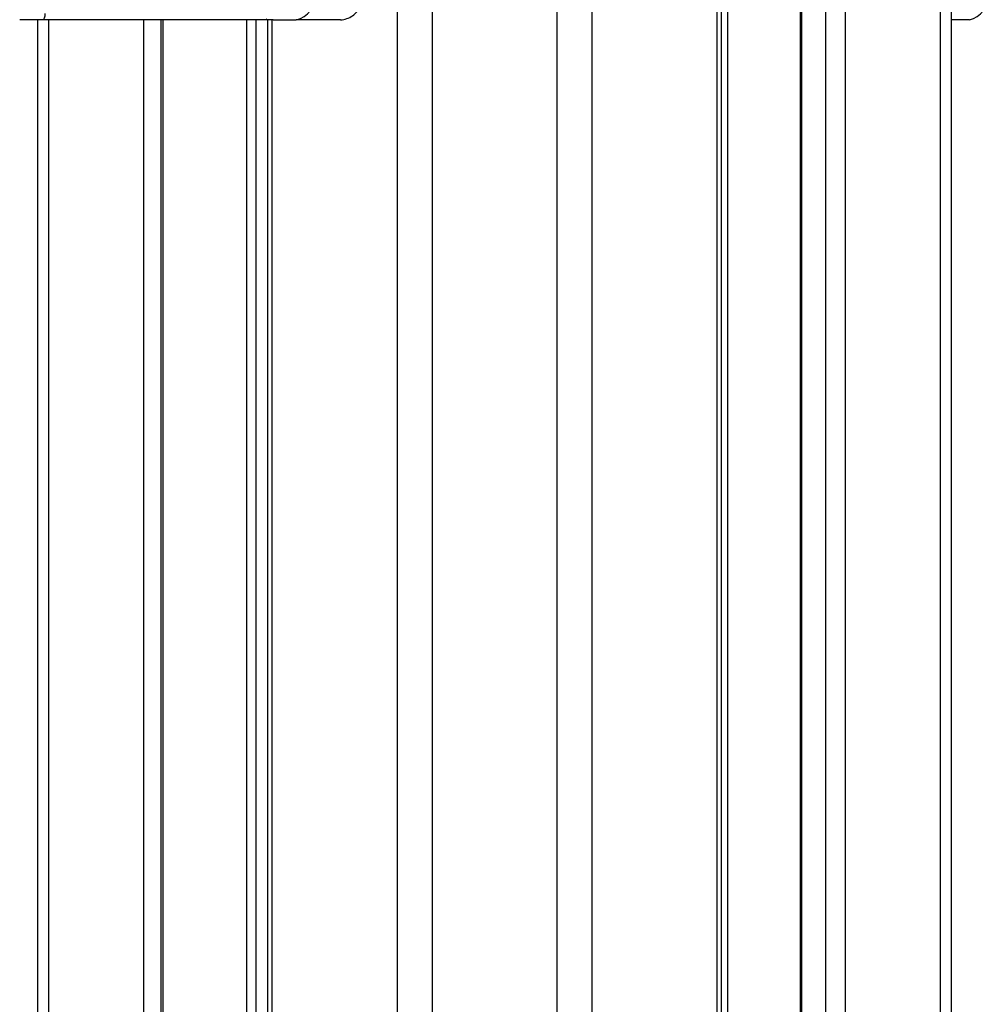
# Model space of a CAD drawing. Header units: millimetres. Extents: x 20 to 22981, y 40 to 19992.
# Tile 120 of 143: x 17533 to 17843, y 6096 to 6410. Entities that reach past the tile are written whole.
import ezdxf

# ---------------------------------------------------------------- set-up
doc = ezdxf.new("R2010")
doc.units = ezdxf.units.MM
doc.header["$LTSCALE"] = 2

msp = doc.modelspace()

# ---------------------------------------------------------------- linework, layer by layer
at = {"color": 8, "linetype": 'Continuous', "lineweight": 25}
for p, q in [((17654.15, 2191.49), (17654.15, 7939.49)), ((17665.22, 7939.49), (17665.22, 2191.49)), ((17705.17, 2191.49), (17705.17, 7939.49)), ((17716.25, 7939.49), (17716.25, 2191.49)), ((17756.35, 2191.49), (17756.35, 7939.49)), ((17783.31, 7939.49), (17783.31, 2191.49)), ((17791.09, 2191.49), (17791.09, 7939.49)), ((17797.26, 7939.49), (17797.26, 2191.49)), ((17827.75, 2191.49), (17827.75, 7939.49)), ((17759.63, 6551.97), (17759.63, 2191.49)), ((17542.65, 6410.02), (17542.65, 5905.15)), ((17573.13, 5908.63), (17573.13, 6410.02)), ((17579.15, 6410.02), (17579.15, 5911.82)), ((17606.09, 5907.27), (17606.09, 6410.02)), ((17608.88, 6410.02), (17608.88, 5904.34)), ((17614.05, 6410.02), (17614.05, 5896.62))]:
    msp.add_line(p, q, dxfattribs=at)
at = {"color": 7, "linetype": 'Continuous', "lineweight": 25}
for p, q in [((17757.73, 2191.49), (17757.73, 7939.49)), ((17782.88, 7939.49), (17782.88, 2191.49)), ((17831.09, 7939.49), (17831.09, 2191.49)), ((17540.84, 6410.02), (17533.46, 6410.02)), ((17539.3, 5905.35), (17539.3, 6410.02)), ((17547.87, 6410.02), (17540.84, 6410.02)), ((17612.69, 6410.02), (17547.87, 6410.02)), ((17578.56, 6410.02), (17578.56, 5911.6)), ((17612.66, 6410.02), (17612.66, 5899.18)), ((17614.47, 6410.02), (17612.69, 6410.02)), ((17614.47, 6410.02), (17621.85, 6410.02)), ((17635.86, 6410.02), (17621.85, 6410.02)), ((17836.94, 6410.02), (17831.09, 6410.02))]:
    msp.add_line(p, q, dxfattribs=at)
at = {"color": 7, "linetype": 'Continuous', "lineweight": 25, "flags": 128}
msp.add_lwpolyline([(17540.84, 6410.02), (17540.99, 6410.06), (17541.14, 6410.17), (17541.28, 6410.36), (17541.39, 6410.61), (17541.49, 6410.91), (17541.56, 6411.26), (17541.61, 6411.63), (17541.62, 6412.02)], dxfattribs=at)
at = {"color": 8, "linetype": 'Continuous', "lineweight": 25, "flags": 128}
msp.add_lwpolyline([(17612.69, 6410.02), (17612.45, 6410.06), (17612.25, 6410.15)], dxfattribs=at)
at = {"color": 7, "linetype": 'Continuous', "lineweight": 25}
for centre in [(17620.43, 6417.02), (17835.52, 6417.02)]:
    msp.add_arc(centre, 7.14, 281.4218, 8.0495, dxfattribs=at)
msp.add_open_spline([(17635.87, 6410.04), (17635.91, 6410.03), (17636.63, 6409.95), (17638.02, 6410.31), (17639.85, 6411.2), (17641.36, 6412.62), (17642.46, 6414.43), (17643.08, 6416.3), (17643.07, 6417.53), (17643.07, 6418.02)], degree=3, knots=[0, 0, 0, 0, 0.010624, 0.183525, 0.354577, 0.525138, 0.69929, 0.87885, 1, 1, 1, 1], dxfattribs=at)

doc.saveas('drawing.dxf')
